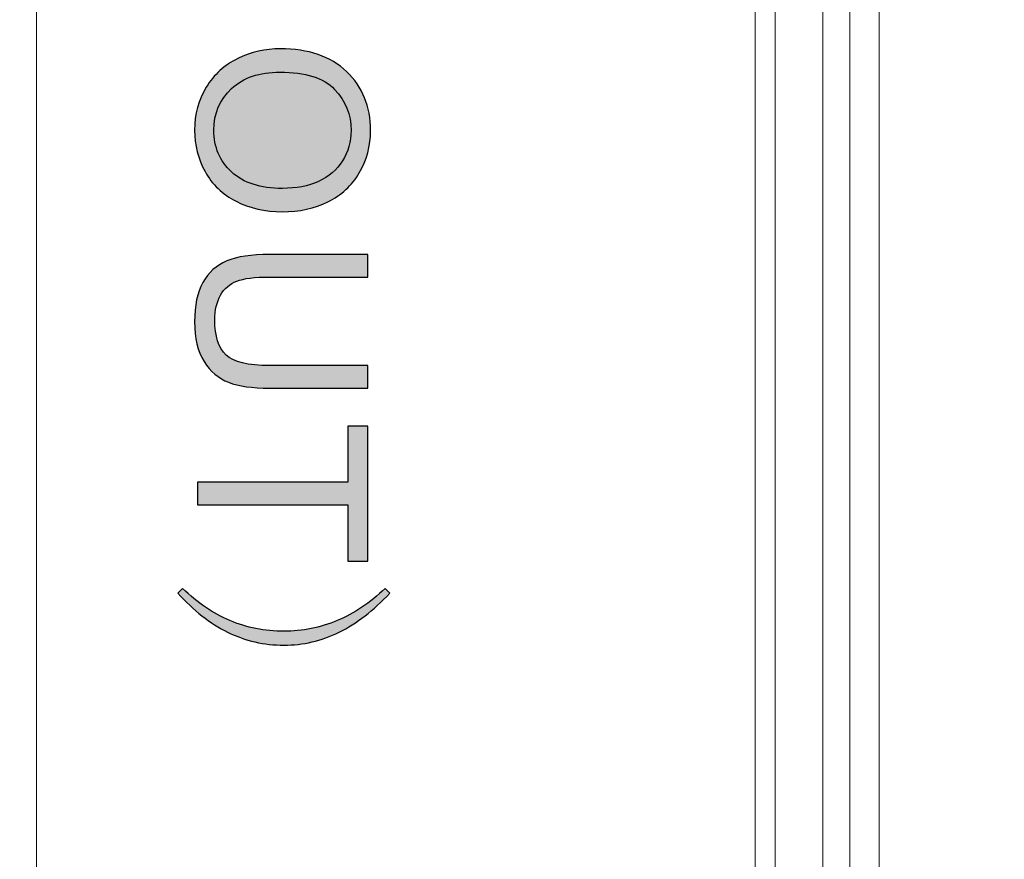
# Model space of a CAD drawing. Header units: millimetres. Extents: x -296 to 295, y -209 to 209.
# Tile 5 of 144: x -254.5 to -245.74, y -150.25 to -142.78. Entities that reach past the tile are written whole.
import ezdxf

# ---------------------------------------------------------------- set-up
doc = ezdxf.new("R2010")
doc.units = ezdxf.units.MM
doc.header["$MEASUREMENT"] = 0
doc.layers.add('layer 1', color=7, linetype='Continuous')

msp = doc.modelspace()

# ---------------------------------------------------------------- hatches: boundary and pattern name
at = {"layer": 'layer 1'}
h = msp.add_hatch(color=250, dxfattribs=at)
edge = h.paths.add_edge_path()
edge.add_spline(control_points=[(-252.1845, -143.0431), (-251.9333, -143.0431), (-251.7365, -143.1108), (-251.5943, -143.246), (-251.4522, -143.3811), (-251.3812, -143.5553), (-251.3812, -143.7691), (-251.3812, -143.9092), (-251.4148, -144.0351), (-251.4814, -144.1477), (-251.5481, -144.2599), (-251.6412, -144.3456), (-251.7608, -144.4045), (-251.8801, -144.4634), (-252.0155, -144.493), (-252.1669, -144.493), (-252.3204, -144.493), (-252.4579, -144.462), (-252.5789, -144.3999), (-252.7003, -144.3378), (-252.792, -144.25), (-252.8541, -144.1364), (-252.9166, -144.0224), (-252.9476, -143.8997), (-252.9476, -143.7681), (-252.9476, -143.6252), (-252.913, -143.4978), (-252.8442, -143.3853), (-252.7754, -143.2731), (-252.6816, -143.1877), (-252.5624, -143.1299), (-252.4435, -143.072), (-252.3175, -143.0431), (-252.1845, -143.0431)], knot_values=[0, 0, 0, 0, 0.090909, 0.090909, 0.090909, 0.181818, 0.181818, 0.181818, 0.272727, 0.272727, 0.272727, 0.363636, 0.363636, 0.363636, 0.454545, 0.454545, 0.454545, 0.545455, 0.545455, 0.545455, 0.636364, 0.636364, 0.636364, 0.727273, 0.727273, 0.727273, 0.818182, 0.818182, 0.818182, 0.909091, 0.909091, 0.909091, 1, 1, 1, 1], degree=3, periodic=1)
h = msp.add_hatch(color=250, dxfattribs=at)
edge = h.paths.add_edge_path()
edge.add_spline(control_points=[(-252.1881, -143.2505), (-252.3704, -143.2505), (-252.514, -143.2996), (-252.6188, -143.3976), (-252.7236, -143.4957), (-252.7761, -143.6188), (-252.7761, -143.767), (-252.7761, -143.918), (-252.7232, -144.0418), (-252.6174, -144.1396), (-252.5116, -144.2369), (-252.3613, -144.2856), (-252.1665, -144.2856), (-252.0434, -144.2856), (-251.9358, -144.2648), (-251.8441, -144.2232), (-251.7524, -144.1815), (-251.6811, -144.1205), (-251.6307, -144.0404), (-251.5802, -143.96), (-251.5548, -143.87), (-251.5548, -143.7702), (-251.5548, -143.6284), (-251.6035, -143.5063), (-251.7009, -143.404), (-251.7982, -143.3017), (-251.9605, -143.2505), (-252.1881, -143.2505)], knot_values=[0, 0, 0, 0, 0.111111, 0.111111, 0.111111, 0.222222, 0.222222, 0.222222, 0.333333, 0.333333, 0.333333, 0.444444, 0.444444, 0.444444, 0.555556, 0.555556, 0.555556, 0.666667, 0.666667, 0.666667, 0.777778, 0.777778, 0.777778, 0.888889, 0.888889, 0.888889, 1, 1, 1, 1], degree=3, periodic=1)
h = msp.add_hatch(color=250, dxfattribs=at)
edge = h.paths.add_edge_path()
edge.add_spline(control_points=[(-251.4066, -145.8612), (-251.4066, -145.8612), (-251.4066, -146.0623), (-251.4066, -146.0623), (-251.4066, -146.0623), (-252.2819, -146.0623), (-252.2819, -146.0623), (-252.4343, -146.0623), (-252.5553, -146.045), (-252.6449, -146.0108), (-252.7342, -145.9762), (-252.8072, -145.9141), (-252.8633, -145.8245), (-252.9194, -145.7346), (-252.9476, -145.6171), (-252.9476, -145.471), (-252.9476, -145.3296), (-252.9233, -145.2135), (-252.8742, -145.1235), (-252.8252, -145.0332), (-252.7546, -144.969), (-252.6618, -144.9306), (-252.5691, -144.8921), (-252.4424, -144.8727), (-252.2819, -144.8727), (-252.2819, -144.8727), (-251.4066, -144.8727), (-251.4066, -144.8727), (-251.4066, -144.8727), (-251.4066, -145.0738), (-251.4066, -145.0738), (-251.4066, -145.0738), (-252.2815, -145.0738), (-252.2815, -145.0738), (-252.4131, -145.0738), (-252.5105, -145.0862), (-252.5726, -145.1105), (-252.635, -145.1348), (-252.6834, -145.1765), (-252.7169, -145.2361), (-252.7507, -145.2954), (-252.7677, -145.368), (-252.7677, -145.4538), (-252.7677, -145.6005), (-252.7342, -145.7053), (-252.6675, -145.7677), (-252.6005, -145.8302), (-252.472, -145.8612), (-252.2815, -145.8612), (-252.2815, -145.8612), (-251.4066, -145.8612), (-251.4066, -145.8612)], knot_values=[0, 0, 0, 0, 0.058824, 0.058824, 0.058824, 0.117647, 0.117647, 0.117647, 0.176471, 0.176471, 0.176471, 0.235294, 0.235294, 0.235294, 0.294118, 0.294118, 0.294118, 0.352941, 0.352941, 0.352941, 0.411765, 0.411765, 0.411765, 0.470588, 0.470588, 0.470588, 0.529412, 0.529412, 0.529412, 0.588235, 0.588235, 0.588235, 0.647059, 0.647059, 0.647059, 0.705882, 0.705882, 0.705882, 0.764706, 0.764706, 0.764706, 0.823529, 0.823529, 0.823529, 0.882353, 0.882353, 0.882353, 0.941176, 0.941176, 0.941176, 1, 1, 1, 1], degree=3, periodic=1)
h = msp.add_hatch(color=250, dxfattribs=at)
edge = h.paths.add_edge_path()
edge.add_spline(control_points=[(-252.9222, -146.8999), (-252.9222, -146.8999), (-251.5844, -146.8999), (-251.5844, -146.8999), (-251.5844, -146.8999), (-251.5844, -146.4004), (-251.5844, -146.4004), (-251.5844, -146.4004), (-251.4066, -146.4004), (-251.4066, -146.4004), (-251.4066, -146.4004), (-251.4066, -147.6006), (-251.4066, -147.6006), (-251.4066, -147.6006), (-251.5844, -147.6006), (-251.5844, -147.6006), (-251.5844, -147.6006), (-251.5844, -147.101), (-251.5844, -147.101), (-251.5844, -147.101), (-252.9222, -147.101), (-252.9222, -147.101), (-252.9222, -147.101), (-252.9222, -146.8999), (-252.9222, -146.8999)], knot_values=[0, 0, 0, 0, 0.125, 0.125, 0.125, 0.25, 0.25, 0.25, 0.375, 0.375, 0.375, 0.5, 0.5, 0.5, 0.625, 0.625, 0.625, 0.75, 0.75, 0.75, 0.875, 0.875, 0.875, 1, 1, 1, 1], degree=3, periodic=1)
h = msp.add_hatch(color=250, dxfattribs=at)
edge = h.paths.add_edge_path()
edge.add_spline(control_points=[(-251.6779, -148.1303), (-251.5262, -148.0668), (-251.3844, -147.9719), (-251.2521, -147.8449), (-251.2521, -147.8449), (-251.2105, -147.8865), (-251.2105, -147.8865), (-251.3541, -148.0406), (-251.504, -148.1564), (-251.6614, -148.2336), (-251.8183, -148.3109), (-251.9824, -148.3493), (-252.1531, -148.3493), (-252.3295, -148.3493), (-252.4964, -148.3109), (-252.6534, -148.2336), (-252.8107, -148.1564), (-252.9582, -148.0406), (-253.0958, -147.8865), (-253.0958, -147.8865), (-253.0545, -147.8449), (-253.0545, -147.8449), (-252.9222, -147.9719), (-252.7818, -148.0668), (-252.6329, -148.1303), (-252.484, -148.1938), (-252.3242, -148.2255), (-252.1531, -148.2255), (-251.988, -148.2255), (-251.8293, -148.1938), (-251.6779, -148.1303)], knot_values=[0, 0, 0, 0, 0.1, 0.1, 0.1, 0.2, 0.2, 0.2, 0.3, 0.3, 0.3, 0.4, 0.4, 0.4, 0.5, 0.5, 0.5, 0.6, 0.6, 0.6, 0.7, 0.7, 0.7, 0.8, 0.8, 0.8, 0.9, 0.9, 0.9, 1, 1, 1, 1], degree=3, periodic=1)

# ---------------------------------------------------------------- linework, layer by layer
at = {"layer": 'layer 1', "color": 1, "lineweight": 0}
msp.add_open_spline([(295.3283, 209.2747), (295.3283, 209.2747), (295.3283, -208.9236), (295.3283, -208.9236), (295.3283, -208.9236), (-296.1944, -208.9236), (-296.1944, -208.9236), (-296.1944, -208.9236), (-296.1944, 209.2747), (-296.1944, 209.2747), (-296.1944, 209.2747), (295.3283, 209.2747), (295.3283, 209.2747)], degree=3, knots=[0, 0, 0, 0, 0.25, 0.25, 0.25, 0.5, 0.5, 0.5, 0.75, 0.75, 0.75, 1, 1, 1, 1], dxfattribs=at)
at = {"layer": 'layer 1', "color": 5, "lineweight": 0}
msp.add_open_spline([(-281.2487, 194.7284), (-281.2487, 194.7284), (-281.2487, -197.0649), (-281.2487, -197.0649), (-281.2487, -197.0649), (283.3586, -197.0649), (283.3586, -197.0649)], degree=3, knots=[0, 0, 0, 0, 0.5, 0.5, 0.5, 1, 1, 1, 1], dxfattribs=at)
at = {"layer": 'layer 1', "lineweight": 9}
for points in [[(-254.3543, -167.3124), (-254.3543, -167.3124), (-254.3543, -33.4384), (-254.3543, -33.4384)], [(-247.9578, -118.3634), (-247.9578, -118.3634), (-247.9578, -158.8384), (-247.9578, -158.8384)], [(-247.7811, -158.8384), (-247.7811, -158.8384), (-247.7811, -118.3634), (-247.7811, -118.3634)], [(-246.8543, -118.4074), (-246.8543, -118.4074), (-246.8543, -158.7777), (-246.8543, -158.7777)], [(-247.3543, -118.6063), (-247.3543, -118.6063), (-247.3543, -158.5954), (-247.3543, -158.5954)], [(-247.1116, -158.3528), (-247.1116, -158.3528), (-247.1213, -118.8392), (-247.1213, -118.8392)]]:
    msp.add_open_spline(points, degree=3, dxfattribs=at)
at = {"layer": 'layer 1', "color": 250}
for points, knots in [([(-252.1845, -143.0431), (-251.9333, -143.0431), (-251.7365, -143.1108), (-251.5943, -143.246), (-251.4522, -143.3811), (-251.3812, -143.5553), (-251.3812, -143.7691), (-251.3812, -143.9092), (-251.4148, -144.0351), (-251.4814, -144.1477), (-251.5481, -144.2599), (-251.6412, -144.3456), (-251.7608, -144.4045), (-251.8801, -144.4634), (-252.0155, -144.493), (-252.1669, -144.493), (-252.3204, -144.493), (-252.4579, -144.462), (-252.5789, -144.3999), (-252.7003, -144.3378), (-252.792, -144.25), (-252.8541, -144.1364), (-252.9166, -144.0224), (-252.9476, -143.8997), (-252.9476, -143.7681), (-252.9476, -143.6252), (-252.913, -143.4978), (-252.8442, -143.3853), (-252.7754, -143.2731), (-252.6816, -143.1877), (-252.5624, -143.1299), (-252.4435, -143.072), (-252.3175, -143.0431), (-252.1845, -143.0431)], [0, 0, 0, 0, 0.090909, 0.090909, 0.090909, 0.181818, 0.181818, 0.181818, 0.272727, 0.272727, 0.272727, 0.363636, 0.363636, 0.363636, 0.454545, 0.454545, 0.454545, 0.545455, 0.545455, 0.545455, 0.636364, 0.636364, 0.636364, 0.727273, 0.727273, 0.727273, 0.818182, 0.818182, 0.818182, 0.909091, 0.909091, 0.909091, 1, 1, 1, 1]), ([(-252.1881, -143.2505), (-252.3704, -143.2505), (-252.514, -143.2996), (-252.6188, -143.3976), (-252.7236, -143.4957), (-252.7761, -143.6188), (-252.7761, -143.767), (-252.7761, -143.918), (-252.7232, -144.0418), (-252.6174, -144.1396), (-252.5116, -144.2369), (-252.3613, -144.2856), (-252.1665, -144.2856), (-252.0434, -144.2856), (-251.9358, -144.2648), (-251.8441, -144.2232), (-251.7524, -144.1815), (-251.6811, -144.1205), (-251.6307, -144.0404), (-251.5802, -143.96), (-251.5548, -143.87), (-251.5548, -143.7702), (-251.5548, -143.6284), (-251.6035, -143.5063), (-251.7009, -143.404), (-251.7982, -143.3017), (-251.9605, -143.2505), (-252.1881, -143.2505)], [0, 0, 0, 0, 0.111111, 0.111111, 0.111111, 0.222222, 0.222222, 0.222222, 0.333333, 0.333333, 0.333333, 0.444444, 0.444444, 0.444444, 0.555556, 0.555556, 0.555556, 0.666667, 0.666667, 0.666667, 0.777778, 0.777778, 0.777778, 0.888889, 0.888889, 0.888889, 1, 1, 1, 1]), ([(-251.4066, -145.8612), (-251.4066, -145.8612), (-251.4066, -146.0623), (-251.4066, -146.0623), (-251.4066, -146.0623), (-252.2819, -146.0623), (-252.2819, -146.0623), (-252.4343, -146.0623), (-252.5553, -146.045), (-252.6449, -146.0108), (-252.7342, -145.9762), (-252.8072, -145.9141), (-252.8633, -145.8245), (-252.9194, -145.7346), (-252.9476, -145.6171), (-252.9476, -145.471), (-252.9476, -145.3296), (-252.9233, -145.2135), (-252.8742, -145.1235), (-252.8252, -145.0332), (-252.7546, -144.969), (-252.6618, -144.9306), (-252.5691, -144.8921), (-252.4424, -144.8727), (-252.2819, -144.8727), (-252.2819, -144.8727), (-251.4066, -144.8727), (-251.4066, -144.8727), (-251.4066, -144.8727), (-251.4066, -145.0738), (-251.4066, -145.0738), (-251.4066, -145.0738), (-252.2815, -145.0738), (-252.2815, -145.0738), (-252.4131, -145.0738), (-252.5105, -145.0862), (-252.5726, -145.1105), (-252.635, -145.1348), (-252.6834, -145.1765), (-252.7169, -145.2361), (-252.7507, -145.2954), (-252.7677, -145.368), (-252.7677, -145.4538), (-252.7677, -145.6005), (-252.7342, -145.7053), (-252.6675, -145.7677), (-252.6005, -145.8302), (-252.472, -145.8612), (-252.2815, -145.8612), (-252.2815, -145.8612), (-251.4066, -145.8612), (-251.4066, -145.8612)], [0, 0, 0, 0, 0.058824, 0.058824, 0.058824, 0.117647, 0.117647, 0.117647, 0.176471, 0.176471, 0.176471, 0.235294, 0.235294, 0.235294, 0.294118, 0.294118, 0.294118, 0.352941, 0.352941, 0.352941, 0.411765, 0.411765, 0.411765, 0.470588, 0.470588, 0.470588, 0.529412, 0.529412, 0.529412, 0.588235, 0.588235, 0.588235, 0.647059, 0.647059, 0.647059, 0.705882, 0.705882, 0.705882, 0.764706, 0.764706, 0.764706, 0.823529, 0.823529, 0.823529, 0.882353, 0.882353, 0.882353, 0.941176, 0.941176, 0.941176, 1, 1, 1, 1]), ([(-252.9222, -146.8999), (-252.9222, -146.8999), (-251.5844, -146.8999), (-251.5844, -146.8999), (-251.5844, -146.8999), (-251.5844, -146.4004), (-251.5844, -146.4004), (-251.5844, -146.4004), (-251.4066, -146.4004), (-251.4066, -146.4004), (-251.4066, -146.4004), (-251.4066, -147.6006), (-251.4066, -147.6006), (-251.4066, -147.6006), (-251.5844, -147.6006), (-251.5844, -147.6006), (-251.5844, -147.6006), (-251.5844, -147.101), (-251.5844, -147.101), (-251.5844, -147.101), (-252.9222, -147.101), (-252.9222, -147.101), (-252.9222, -147.101), (-252.9222, -146.8999), (-252.9222, -146.8999)], [0, 0, 0, 0, 0.125, 0.125, 0.125, 0.25, 0.25, 0.25, 0.375, 0.375, 0.375, 0.5, 0.5, 0.5, 0.625, 0.625, 0.625, 0.75, 0.75, 0.75, 0.875, 0.875, 0.875, 1, 1, 1, 1]), ([(-251.6779, -148.1303), (-251.5262, -148.0668), (-251.3844, -147.9719), (-251.2521, -147.8449), (-251.2521, -147.8449), (-251.2105, -147.8865), (-251.2105, -147.8865), (-251.3541, -148.0406), (-251.504, -148.1564), (-251.6614, -148.2336), (-251.8183, -148.3109), (-251.9824, -148.3493), (-252.1531, -148.3493), (-252.3295, -148.3493), (-252.4964, -148.3109), (-252.6534, -148.2336), (-252.8107, -148.1564), (-252.9582, -148.0406), (-253.0958, -147.8865), (-253.0958, -147.8865), (-253.0545, -147.8449), (-253.0545, -147.8449), (-252.9222, -147.9719), (-252.7818, -148.0668), (-252.6329, -148.1303), (-252.484, -148.1938), (-252.3242, -148.2255), (-252.1531, -148.2255), (-251.988, -148.2255), (-251.8293, -148.1938), (-251.6779, -148.1303)], [0, 0, 0, 0, 0.1, 0.1, 0.1, 0.2, 0.2, 0.2, 0.3, 0.3, 0.3, 0.4, 0.4, 0.4, 0.5, 0.5, 0.5, 0.6, 0.6, 0.6, 0.7, 0.7, 0.7, 0.8, 0.8, 0.8, 0.9, 0.9, 0.9, 1, 1, 1, 1])]:
    msp.add_open_spline(points, degree=3, knots=knots, dxfattribs=at)

doc.saveas('drawing.dxf')
